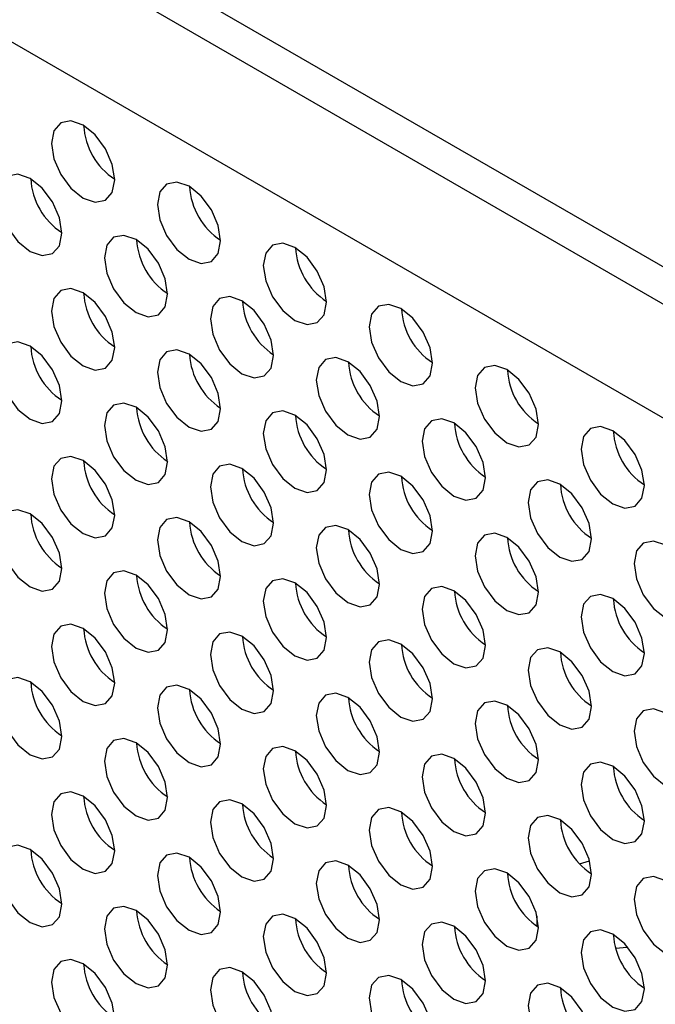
# Model space of a CAD drawing. Header units: millimetres. Extents: x 19 to 844, y 7 to 552.
# Tile 43 of 63: x 566 to 575, y 396 to 409. Entities that reach past the tile are written whole.
import ezdxf

# ---------------------------------------------------------------- set-up
doc = ezdxf.new("R2010")
doc.units = ezdxf.units.MM

msp = doc.modelspace()

# ---------------------------------------------------------------- linework, layer by layer
at = {"color": 7, "linetype": 'Continuous', "lineweight": 25}
for p, q in [((542.87, 424.466), (697.019, 335.477)), ((542.87, 423.97), (697.019, 334.981)), ((696.443, 333.792), (542.198, 422.836)), ((573.798, 397.996), (573.933, 398.035)), ((573.231, 397.303), (573.231, 397.165))]:
    msp.add_line(p, q, dxfattribs=at)
at = {"color": 7, "linetype": 'Continuous', "lineweight": 25, "flags": 128}
for points in [[(567.172, 407.86), (567.01, 407.916), (566.873, 407.89), (566.782, 407.784), (566.75, 407.616), (566.782, 407.411), (566.873, 407.2), (567.01, 407.016), (567.172, 406.885), (567.333, 406.829), (567.47, 406.856), (567.562, 406.961), (567.594, 407.129), (567.562, 407.334), (567.47, 407.545), (567.333, 407.73), (567.172, 407.86)], [(566.465, 407.149), (566.303, 407.205), (566.166, 407.178), (566.075, 407.073), (566.042, 406.905), (566.075, 406.7), (566.166, 406.489), (566.303, 406.304), (566.465, 406.174), (566.626, 406.118), (566.763, 406.144), (566.855, 406.249), (566.887, 406.417), (566.855, 406.623), (566.763, 406.834), (566.626, 407.018), (566.465, 407.149)], [(568.586, 407.044), (568.424, 407.1), (568.287, 407.073), (568.196, 406.968), (568.164, 406.8), (568.196, 406.595), (568.287, 406.384), (568.424, 406.199), (568.586, 406.069), (568.747, 406.013), (568.884, 406.039), (568.976, 406.145), (569.008, 406.313), (568.976, 406.518), (568.884, 406.729), (568.747, 406.913), (568.586, 407.044)], [(567.879, 406.332), (567.717, 406.388), (567.58, 406.362), (567.489, 406.256), (567.457, 406.088), (567.489, 405.883), (567.58, 405.672), (567.717, 405.488), (567.879, 405.357), (568.04, 405.301), (568.177, 405.328), (568.269, 405.433), (568.301, 405.601), (568.269, 405.806), (568.177, 406.017), (568.04, 406.202), (567.879, 406.332)], [(570, 406.227), (569.839, 406.284), (569.702, 406.257), (569.61, 406.152), (569.578, 405.984), (569.61, 405.779), (569.702, 405.568), (569.839, 405.383), (570, 405.252), (570.162, 405.196), (570.299, 405.223), (570.39, 405.328), (570.422, 405.496), (570.39, 405.701), (570.299, 405.912), (570.162, 406.097), (570, 406.227)], [(567.172, 405.62), (567.01, 405.677), (566.873, 405.65), (566.782, 405.545), (566.75, 405.377), (566.782, 405.172), (566.873, 404.961), (567.01, 404.776), (567.172, 404.646), (567.333, 404.589), (567.47, 404.616), (567.562, 404.721), (567.594, 404.889), (567.562, 405.094), (567.47, 405.305), (567.333, 405.49), (567.172, 405.62)], [(569.293, 405.516), (569.131, 405.572), (568.994, 405.545), (568.903, 405.44), (568.871, 405.272), (568.903, 405.067), (568.994, 404.856), (569.131, 404.671), (569.293, 404.541), (569.455, 404.485), (569.591, 404.511), (569.683, 404.617), (569.715, 404.785), (569.683, 404.99), (569.591, 405.201), (569.455, 405.385), (569.293, 405.516)], [(571.414, 405.411), (571.253, 405.467), (571.116, 405.441), (571.024, 405.335), (570.992, 405.167), (571.024, 404.962), (571.116, 404.751), (571.253, 404.566), (571.414, 404.436), (571.576, 404.38), (571.713, 404.407), (571.804, 404.512), (571.836, 404.68), (571.804, 404.885), (571.713, 405.096), (571.576, 405.281), (571.414, 405.411)], [(566.465, 404.909), (566.303, 404.965), (566.166, 404.938), (566.075, 404.833), (566.042, 404.665), (566.075, 404.46), (566.166, 404.249), (566.303, 404.064), (566.465, 403.934), (566.626, 403.878), (566.763, 403.904), (566.855, 404.01), (566.887, 404.178), (566.855, 404.383), (566.763, 404.594), (566.626, 404.779), (566.465, 404.909)], [(568.586, 404.804), (568.424, 404.86), (568.287, 404.834), (568.196, 404.728), (568.164, 404.56), (568.196, 404.355), (568.287, 404.144), (568.424, 403.959), (568.586, 403.829), (568.747, 403.773), (568.884, 403.8), (568.976, 403.905), (569.008, 404.073), (568.976, 404.278), (568.884, 404.489), (568.747, 404.674), (568.586, 404.804)], [(570.707, 404.699), (570.546, 404.756), (570.409, 404.729), (570.317, 404.624), (570.285, 404.456), (570.317, 404.251), (570.409, 404.04), (570.546, 403.855), (570.707, 403.724), (570.869, 403.668), (571.006, 403.695), (571.097, 403.8), (571.129, 403.968), (571.097, 404.173), (571.006, 404.384), (570.869, 404.569), (570.707, 404.699)], [(572.829, 404.595), (572.667, 404.651), (572.53, 404.624), (572.439, 404.519), (572.406, 404.351), (572.439, 404.146), (572.53, 403.935), (572.667, 403.75), (572.829, 403.62), (572.99, 403.564), (573.127, 403.59), (573.219, 403.695), (573.251, 403.863), (573.219, 404.069), (573.127, 404.28), (572.99, 404.464), (572.829, 404.595)], [(567.879, 404.092), (567.717, 404.149), (567.58, 404.122), (567.489, 404.017), (567.457, 403.849), (567.489, 403.644), (567.58, 403.433), (567.717, 403.248), (567.879, 403.118), (568.04, 403.061), (568.177, 403.088), (568.269, 403.193), (568.301, 403.361), (568.269, 403.566), (568.177, 403.777), (568.04, 403.962), (567.879, 404.092)], [(570, 403.988), (569.839, 404.044), (569.702, 404.017), (569.61, 403.912), (569.578, 403.744), (569.61, 403.539), (569.702, 403.328), (569.839, 403.143), (570, 403.013), (570.162, 402.957), (570.299, 402.983), (570.39, 403.088), (570.422, 403.256), (570.39, 403.462), (570.299, 403.673), (570.162, 403.857), (570, 403.988)], [(572.121, 403.883), (571.96, 403.939), (571.823, 403.913), (571.731, 403.807), (571.699, 403.639), (571.731, 403.434), (571.823, 403.223), (571.96, 403.038), (572.121, 402.908), (572.283, 402.852), (572.42, 402.879), (572.511, 402.984), (572.544, 403.152), (572.511, 403.357), (572.42, 403.568), (572.283, 403.753), (572.121, 403.883)], [(574.243, 403.778), (574.081, 403.834), (573.944, 403.808), (573.853, 403.702), (573.821, 403.534), (573.853, 403.329), (573.944, 403.118), (574.081, 402.934), (574.243, 402.803), (574.404, 402.747), (574.541, 402.774), (574.633, 402.879), (574.665, 403.047), (574.633, 403.252), (574.541, 403.463), (574.404, 403.648), (574.243, 403.778)], [(567.172, 403.381), (567.01, 403.437), (566.873, 403.41), (566.782, 403.305), (566.75, 403.137), (566.782, 402.932), (566.873, 402.721), (567.01, 402.536), (567.172, 402.406), (567.333, 402.35), (567.47, 402.376), (567.562, 402.482), (567.594, 402.65), (567.562, 402.855), (567.47, 403.066), (567.333, 403.25), (567.172, 403.381)], [(569.293, 403.276), (569.131, 403.332), (568.994, 403.306), (568.903, 403.2), (568.871, 403.032), (568.903, 402.827), (568.994, 402.616), (569.131, 402.431), (569.293, 402.301), (569.455, 402.245), (569.591, 402.272), (569.683, 402.377), (569.715, 402.545), (569.683, 402.75), (569.591, 402.961), (569.455, 403.146), (569.293, 403.276)], [(571.414, 403.171), (571.253, 403.227), (571.116, 403.201), (571.024, 403.095), (570.992, 402.927), (571.024, 402.722), (571.116, 402.511), (571.253, 402.327), (571.414, 402.196), (571.576, 402.14), (571.713, 402.167), (571.804, 402.272), (571.836, 402.44), (571.804, 402.645), (571.713, 402.856), (571.576, 403.041), (571.414, 403.171)], [(573.536, 403.067), (573.374, 403.123), (573.237, 403.096), (573.146, 402.991), (573.113, 402.823), (573.146, 402.618), (573.237, 402.407), (573.374, 402.222), (573.536, 402.092), (573.697, 402.036), (573.834, 402.062), (573.926, 402.167), (573.958, 402.335), (573.926, 402.541), (573.834, 402.752), (573.697, 402.936), (573.536, 403.067)], [(566.465, 402.669), (566.303, 402.725), (566.166, 402.699), (566.075, 402.593), (566.042, 402.425), (566.075, 402.22), (566.166, 402.009), (566.303, 401.825), (566.465, 401.694), (566.626, 401.638), (566.763, 401.665), (566.855, 401.77), (566.887, 401.938), (566.855, 402.143), (566.763, 402.354), (566.626, 402.539), (566.465, 402.669)], [(568.586, 402.564), (568.424, 402.62), (568.287, 402.594), (568.196, 402.489), (568.164, 402.321), (568.196, 402.115), (568.287, 401.904), (568.424, 401.72), (568.586, 401.589), (568.747, 401.533), (568.884, 401.56), (568.976, 401.665), (569.008, 401.833), (568.976, 402.038), (568.884, 402.249), (568.747, 402.434), (568.586, 402.564)], [(570.707, 402.46), (570.546, 402.516), (570.409, 402.489), (570.317, 402.384), (570.285, 402.216), (570.317, 402.011), (570.409, 401.8), (570.546, 401.615), (570.707, 401.485), (570.869, 401.429), (571.006, 401.455), (571.097, 401.56), (571.129, 401.728), (571.097, 401.934), (571.006, 402.145), (570.869, 402.329), (570.707, 402.46)], [(572.829, 402.355), (572.667, 402.411), (572.53, 402.384), (572.439, 402.279), (572.406, 402.111), (572.439, 401.906), (572.53, 401.695), (572.667, 401.51), (572.829, 401.38), (572.99, 401.324), (573.127, 401.35), (573.219, 401.456), (573.251, 401.624), (573.219, 401.829), (573.127, 402.04), (572.99, 402.224), (572.829, 402.355)], [(574.95, 402.25), (574.788, 402.306), (574.651, 402.28), (574.56, 402.174), (574.528, 402.006), (574.56, 401.801), (574.651, 401.59), (574.788, 401.406), (574.95, 401.275), (575.111, 401.219), (575.248, 401.246), (575.34, 401.351), (575.372, 401.519), (575.34, 401.724), (575.248, 401.935), (575.111, 402.12), (574.95, 402.25)], [(567.879, 401.853), (567.717, 401.909), (567.58, 401.882), (567.489, 401.777), (567.457, 401.609), (567.489, 401.404), (567.58, 401.193), (567.717, 401.008), (567.879, 400.878), (568.04, 400.822), (568.177, 400.848), (568.269, 400.954), (568.301, 401.122), (568.269, 401.327), (568.177, 401.538), (568.04, 401.722), (567.879, 401.853)], [(570, 401.748), (569.839, 401.804), (569.702, 401.777), (569.61, 401.672), (569.578, 401.504), (569.61, 401.299), (569.702, 401.088), (569.839, 400.903), (570, 400.773), (570.162, 400.717), (570.299, 400.743), (570.39, 400.849), (570.422, 401.017), (570.39, 401.222), (570.299, 401.433), (570.162, 401.618), (570, 401.748)], [(572.121, 401.643), (571.96, 401.699), (571.823, 401.673), (571.731, 401.567), (571.699, 401.399), (571.731, 401.194), (571.823, 400.983), (571.96, 400.799), (572.121, 400.668), (572.283, 400.612), (572.42, 400.639), (572.511, 400.744), (572.544, 400.912), (572.511, 401.117), (572.42, 401.328), (572.283, 401.513), (572.121, 401.643)], [(574.243, 401.538), (574.081, 401.595), (573.944, 401.568), (573.853, 401.463), (573.821, 401.295), (573.853, 401.09), (573.944, 400.879), (574.081, 400.694), (574.243, 400.563), (574.404, 400.507), (574.541, 400.534), (574.633, 400.639), (574.665, 400.807), (574.633, 401.012), (574.541, 401.223), (574.404, 401.408), (574.243, 401.538)], [(567.172, 401.141), (567.01, 401.197), (566.873, 401.17), (566.782, 401.065), (566.75, 400.897), (566.782, 400.692), (566.873, 400.481), (567.01, 400.296), (567.172, 400.166), (567.333, 400.11), (567.47, 400.136), (567.562, 400.242), (567.594, 400.41), (567.562, 400.615), (567.47, 400.826), (567.333, 401.011), (567.172, 401.141)], [(569.293, 401.036), (569.131, 401.092), (568.994, 401.066), (568.903, 400.961), (568.871, 400.793), (568.903, 400.587), (568.994, 400.376), (569.131, 400.192), (569.293, 400.061), (569.455, 400.005), (569.591, 400.032), (569.683, 400.137), (569.715, 400.305), (569.683, 400.51), (569.591, 400.721), (569.455, 400.906), (569.293, 401.036)], [(571.414, 400.931), (571.253, 400.988), (571.116, 400.961), (571.024, 400.856), (570.992, 400.688), (571.024, 400.483), (571.116, 400.272), (571.253, 400.087), (571.414, 399.957), (571.576, 399.9), (571.713, 399.927), (571.804, 400.032), (571.836, 400.2), (571.804, 400.405), (571.713, 400.616), (571.576, 400.801), (571.414, 400.931)], [(573.536, 400.827), (573.374, 400.883), (573.237, 400.856), (573.146, 400.751), (573.113, 400.583), (573.146, 400.378), (573.237, 400.167), (573.374, 399.982), (573.536, 399.852), (573.697, 399.796), (573.834, 399.822), (573.926, 399.928), (573.958, 400.096), (573.926, 400.301), (573.834, 400.512), (573.697, 400.696), (573.536, 400.827)], [(566.465, 400.429), (566.303, 400.485), (566.166, 400.459), (566.075, 400.354), (566.042, 400.186), (566.075, 399.98), (566.166, 399.769), (566.303, 399.585), (566.465, 399.454), (566.626, 399.398), (566.763, 399.425), (566.855, 399.53), (566.887, 399.698), (566.855, 399.903), (566.763, 400.114), (566.626, 400.299), (566.465, 400.429)], [(568.586, 400.325), (568.424, 400.381), (568.287, 400.354), (568.196, 400.249), (568.164, 400.081), (568.196, 399.876), (568.287, 399.665), (568.424, 399.48), (568.586, 399.35), (568.747, 399.293), (568.884, 399.32), (568.976, 399.425), (569.008, 399.593), (568.976, 399.798), (568.884, 400.009), (568.747, 400.194), (568.586, 400.325)], [(570.707, 400.22), (570.546, 400.276), (570.409, 400.249), (570.317, 400.144), (570.285, 399.976), (570.317, 399.771), (570.409, 399.56), (570.546, 399.375), (570.707, 399.245), (570.869, 399.189), (571.006, 399.215), (571.097, 399.321), (571.129, 399.489), (571.097, 399.694), (571.006, 399.905), (570.869, 400.09), (570.707, 400.22)], [(572.829, 400.115), (572.667, 400.171), (572.53, 400.145), (572.439, 400.039), (572.406, 399.871), (572.439, 399.666), (572.53, 399.455), (572.667, 399.27), (572.829, 399.14), (572.99, 399.084), (573.127, 399.111), (573.219, 399.216), (573.251, 399.384), (573.219, 399.589), (573.127, 399.8), (572.99, 399.985), (572.829, 400.115)], [(574.95, 400.01), (574.788, 400.067), (574.651, 400.04), (574.56, 399.935), (574.528, 399.767), (574.56, 399.562), (574.651, 399.351), (574.788, 399.166), (574.95, 399.035), (575.111, 398.979), (575.248, 399.006), (575.34, 399.111), (575.372, 399.279), (575.34, 399.484), (575.248, 399.695), (575.111, 399.88), (574.95, 400.01)], [(567.879, 399.613), (567.717, 399.669), (567.58, 399.642), (567.489, 399.537), (567.457, 399.369), (567.489, 399.164), (567.58, 398.953), (567.717, 398.768), (567.879, 398.638), (568.04, 398.582), (568.177, 398.608), (568.269, 398.714), (568.301, 398.882), (568.269, 399.087), (568.177, 399.298), (568.04, 399.483), (567.879, 399.613)], [(570, 399.508), (569.839, 399.564), (569.702, 399.538), (569.61, 399.432), (569.578, 399.264), (569.61, 399.059), (569.702, 398.848), (569.839, 398.664), (570, 398.533), (570.162, 398.477), (570.299, 398.504), (570.39, 398.609), (570.422, 398.777), (570.39, 398.982), (570.299, 399.193), (570.162, 399.378), (570, 399.508)], [(572.121, 399.403), (571.96, 399.46), (571.823, 399.433), (571.731, 399.328), (571.699, 399.16), (571.731, 398.955), (571.823, 398.744), (571.96, 398.559), (572.121, 398.429), (572.283, 398.372), (572.42, 398.399), (572.511, 398.504), (572.544, 398.672), (572.511, 398.877), (572.42, 399.088), (572.283, 399.273), (572.121, 399.403)], [(574.243, 399.299), (574.081, 399.355), (573.944, 399.328), (573.853, 399.223), (573.821, 399.055), (573.853, 398.85), (573.944, 398.639), (574.081, 398.454), (574.243, 398.324), (574.404, 398.268), (574.541, 398.294), (574.633, 398.399), (574.665, 398.567), (574.633, 398.773), (574.541, 398.984), (574.404, 399.168), (574.243, 399.299)], [(567.172, 398.901), (567.01, 398.957), (566.873, 398.931), (566.782, 398.825), (566.75, 398.657), (566.782, 398.452), (566.873, 398.241), (567.01, 398.057), (567.172, 397.926), (567.333, 397.87), (567.47, 397.897), (567.562, 398.002), (567.594, 398.17), (567.562, 398.375), (567.47, 398.586), (567.333, 398.771), (567.172, 398.901)], [(569.293, 398.797), (569.131, 398.853), (568.994, 398.826), (568.903, 398.721), (568.871, 398.553), (568.903, 398.348), (568.994, 398.137), (569.131, 397.952), (569.293, 397.822), (569.455, 397.765), (569.591, 397.792), (569.683, 397.897), (569.715, 398.065), (569.683, 398.27), (569.591, 398.481), (569.455, 398.666), (569.293, 398.797)], [(571.414, 398.692), (571.253, 398.748), (571.116, 398.721), (571.024, 398.616), (570.992, 398.448), (571.024, 398.243), (571.116, 398.032), (571.253, 397.847), (571.414, 397.717), (571.576, 397.661), (571.713, 397.687), (571.804, 397.793), (571.836, 397.961), (571.804, 398.166), (571.713, 398.377), (571.576, 398.561), (571.414, 398.692)], [(573.536, 398.587), (573.374, 398.643), (573.237, 398.617), (573.146, 398.511), (573.113, 398.343), (573.146, 398.138), (573.237, 397.927), (573.374, 397.742), (573.536, 397.612), (573.697, 397.556), (573.834, 397.583), (573.926, 397.688), (573.958, 397.856), (573.926, 398.061), (573.834, 398.272), (573.697, 398.457), (573.536, 398.587)], [(566.465, 398.19), (566.303, 398.246), (566.166, 398.219), (566.075, 398.114), (566.042, 397.946), (566.075, 397.741), (566.166, 397.53), (566.303, 397.345), (566.465, 397.215), (566.626, 397.158), (566.763, 397.185), (566.855, 397.29), (566.887, 397.458), (566.855, 397.663), (566.763, 397.874), (566.626, 398.059), (566.465, 398.19)], [(568.586, 398.085), (568.424, 398.141), (568.287, 398.114), (568.196, 398.009), (568.164, 397.841), (568.196, 397.636), (568.287, 397.425), (568.424, 397.24), (568.586, 397.11), (568.747, 397.054), (568.884, 397.08), (568.976, 397.186), (569.008, 397.354), (568.976, 397.559), (568.884, 397.77), (568.747, 397.954), (568.586, 398.085)], [(570.707, 397.98), (570.546, 398.036), (570.409, 398.01), (570.317, 397.904), (570.285, 397.736), (570.317, 397.531), (570.409, 397.32), (570.546, 397.136), (570.707, 397.005), (570.869, 396.949), (571.006, 396.976), (571.097, 397.081), (571.129, 397.249), (571.097, 397.454), (571.006, 397.665), (570.869, 397.85), (570.707, 397.98)], [(572.829, 397.875), (572.667, 397.931), (572.53, 397.905), (572.439, 397.8), (572.406, 397.632), (572.439, 397.426), (572.53, 397.215), (572.667, 397.031), (572.829, 396.9), (572.99, 396.844), (573.127, 396.871), (573.219, 396.976), (573.251, 397.144), (573.219, 397.349), (573.127, 397.56), (572.99, 397.745), (572.829, 397.875)], [(574.95, 397.771), (574.788, 397.827), (574.651, 397.8), (574.56, 397.695), (574.528, 397.527), (574.56, 397.322), (574.651, 397.111), (574.788, 396.926), (574.95, 396.796), (575.111, 396.74), (575.248, 396.766), (575.34, 396.871), (575.372, 397.039), (575.34, 397.245), (575.248, 397.456), (575.111, 397.64), (574.95, 397.771)], [(567.879, 397.373), (567.717, 397.429), (567.58, 397.403), (567.489, 397.297), (567.457, 397.129), (567.489, 396.924), (567.58, 396.713), (567.717, 396.529), (567.879, 396.398), (568.04, 396.342), (568.177, 396.369), (568.269, 396.474), (568.301, 396.642), (568.269, 396.847), (568.177, 397.058), (568.04, 397.243), (567.879, 397.373)], [(570, 397.268), (569.839, 397.325), (569.702, 397.298), (569.61, 397.193), (569.578, 397.025), (569.61, 396.819), (569.702, 396.608), (569.839, 396.424), (570, 396.293), (570.162, 396.237), (570.299, 396.264), (570.39, 396.369), (570.422, 396.537), (570.39, 396.742), (570.299, 396.953), (570.162, 397.138), (570, 397.268)], [(572.121, 397.164), (571.96, 397.22), (571.823, 397.193), (571.731, 397.088), (571.699, 396.92), (571.731, 396.715), (571.823, 396.504), (571.96, 396.319), (572.121, 396.189), (572.283, 396.133), (572.42, 396.159), (572.511, 396.265), (572.544, 396.433), (572.511, 396.638), (572.42, 396.849), (572.283, 397.033), (572.121, 397.164)], [(574.243, 397.059), (574.081, 397.115), (573.944, 397.088), (573.853, 396.983), (573.821, 396.815), (573.853, 396.61), (573.944, 396.399), (574.081, 396.214), (574.243, 396.084), (574.404, 396.028), (574.541, 396.054), (574.633, 396.16), (574.665, 396.328), (574.633, 396.533), (574.541, 396.744), (574.404, 396.929), (574.243, 397.059)], [(574.446, 396.881), (574.436, 396.88), (574.279, 396.868)], [(567.172, 396.661), (567.01, 396.718), (566.873, 396.691), (566.782, 396.586), (566.75, 396.418), (566.782, 396.213), (566.873, 396.002), (567.01, 395.817), (567.172, 395.686), (567.333, 395.63), (567.47, 395.657), (567.562, 395.762), (567.594, 395.93), (567.562, 396.135), (567.47, 396.346), (567.333, 396.531), (567.172, 396.661)], [(569.293, 396.557), (569.131, 396.613), (568.994, 396.586), (568.903, 396.481), (568.871, 396.313), (568.903, 396.108), (568.994, 395.897), (569.131, 395.712), (569.293, 395.582), (569.455, 395.526), (569.591, 395.552), (569.683, 395.658), (569.715, 395.826), (569.683, 396.031), (569.591, 396.242), (569.455, 396.426), (569.293, 396.557)], [(571.414, 396.452), (571.253, 396.508), (571.116, 396.481), (571.024, 396.376), (570.992, 396.208), (571.024, 396.003), (571.116, 395.792), (571.253, 395.607), (571.414, 395.477), (571.576, 395.421), (571.713, 395.447), (571.804, 395.553), (571.836, 395.721), (571.804, 395.926), (571.713, 396.137), (571.576, 396.322), (571.414, 396.452)], [(573.536, 396.347), (573.374, 396.403), (573.237, 396.377), (573.146, 396.272), (573.113, 396.104), (573.146, 395.898), (573.237, 395.687), (573.374, 395.503), (573.536, 395.372), (573.697, 395.316), (573.834, 395.343), (573.926, 395.448), (573.958, 395.616), (573.926, 395.821), (573.834, 396.032), (573.697, 396.217), (573.536, 396.347)]]:
    msp.add_lwpolyline(points, dxfattribs=at)
at = {"color": 7, "linetype": 'Continuous', "lineweight": 25}
for centre, start, end in [((568.099, 407.908), 183.2341, 236.7604), ((567.392, 407.196), 183.2342, 236.7604), ((569.513, 407.092), 183.2341, 236.7604), ((568.806, 406.38), 183.2339, 236.7607), ((570.927, 406.275), 183.2339, 236.7607), ((568.099, 405.668), 183.2342, 236.7604), ((570.22, 405.564), 183.2342, 236.7604), ((572.341, 405.459), 183.2341, 236.7604), ((567.392, 404.957), 183.2342, 236.7604), ((569.513, 404.852), 183.2342, 236.7604), ((571.634, 404.747), 183.2339, 236.7607), ((573.756, 404.642), 183.2339, 236.7607), ((568.806, 404.14), 183.2339, 236.7607), ((570.927, 404.035), 183.2339, 236.7607), ((573.049, 403.931), 183.2342, 236.7604), ((575.17, 403.826), 183.2341, 236.7604), ((568.099, 403.428), 183.2342, 236.7604), ((570.22, 403.324), 183.2342, 236.7604), ((572.341, 403.219), 183.2342, 236.7604), ((574.463, 403.114), 183.2347, 236.7603), ((567.392, 402.717), 183.2342, 236.7604), ((569.513, 402.612), 183.2342, 236.7604), ((571.634, 402.507), 183.2339, 236.7607), ((573.756, 402.403), 183.2339, 236.7607), ((568.806, 401.9), 183.2339, 236.7607), ((570.927, 401.796), 183.2339, 236.7607), ((573.049, 401.691), 183.2342, 236.7604), ((575.17, 401.586), 183.2342, 236.7604), ((568.099, 401.189), 183.2342, 236.7604), ((570.22, 401.084), 183.2342, 236.7604), ((572.341, 400.979), 183.2342, 236.7604), ((574.463, 400.875), 183.2347, 236.7604), ((567.392, 400.477), 183.2342, 236.7604), ((569.513, 400.372), 183.2342, 236.7604), ((571.634, 400.268), 183.2339, 236.7607), ((573.756, 400.163), 183.2339, 236.7607), ((568.806, 399.661), 183.2339, 236.7607), ((570.927, 399.556), 183.2339, 236.7607), ((573.049, 399.451), 183.2342, 236.7604), ((575.17, 399.346), 183.2342, 236.7604), ((568.099, 398.949), 183.2342, 236.7604), ((570.22, 398.844), 183.2342, 236.7604), ((572.341, 398.739), 183.2342, 236.7604), ((574.463, 398.635), 183.2346, 236.7603), ((567.392, 398.237), 183.2342, 236.7604), ((569.513, 398.133), 183.2342, 236.7604), ((571.634, 398.028), 183.2339, 236.7607), ((573.756, 397.923), 183.2339, 236.7607), ((568.806, 397.421), 183.2339, 236.7607), ((570.927, 397.316), 183.2339, 236.7607), ((573.049, 397.211), 183.2342, 236.7604), ((575.17, 397.107), 183.2342, 236.7604), ((568.099, 396.709), 183.2342, 236.7604), ((570.22, 396.605), 183.2342, 236.7604), ((572.341, 396.5), 183.2342, 236.7604), ((574.463, 396.395), 183.2347, 236.7604)]:
    msp.add_arc(centre, 0.921, start, end, dxfattribs=at)

doc.saveas('drawing.dxf')
